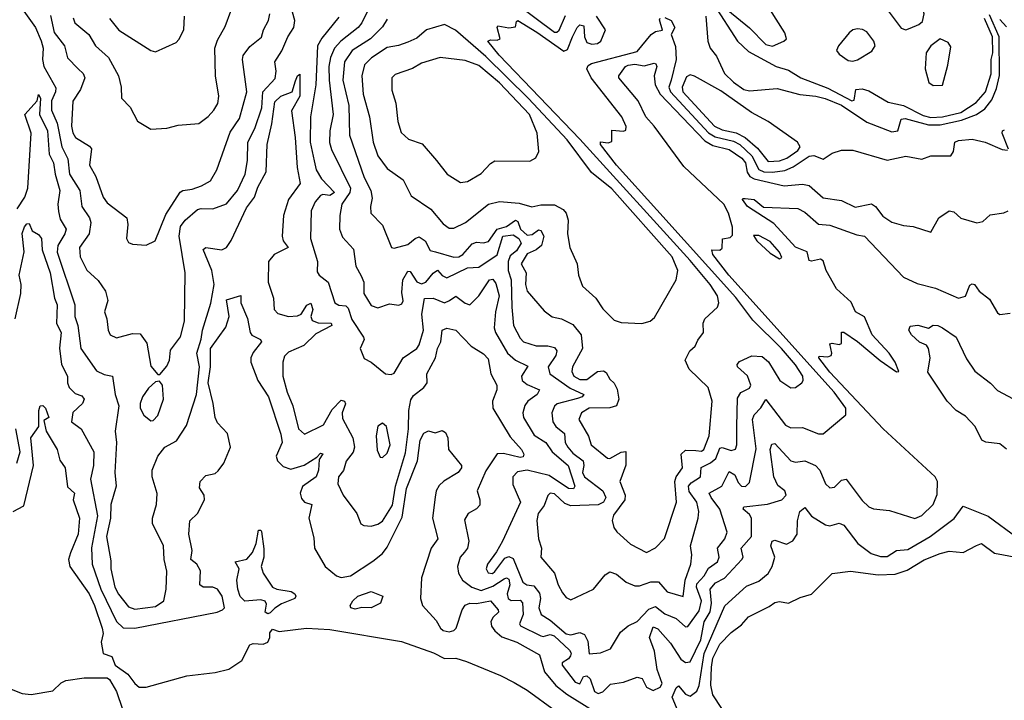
# Model space of a CAD drawing. Extents: x 1678431 to 1860718, y 384618 to 522882.
# Tile 45 of 256: x 1751564 to 1755855, y 426671 to 429639. Entities that reach past the tile are written whole.
import ezdxf

# ---------------------------------------------------------------- set-up
doc = ezdxf.new("R2010")
doc.units = 0

msp = doc.modelspace()

# ---------------------------------------------------------------- linework, layer by layer
at = {"layer": '0CON10XD'}
for points in [[(1751575, 429687.2), (1751632.9, 429605), (1751657.6, 429547.6), (1751665.5, 429515), (1751662.7, 429465), (1751668.6, 429435), (1751721.5, 429341.5), (1751720.4, 429325), (1751702.6, 429285), (1751702.6, 429245), (1751727.4, 429187.4), (1751746.7, 429085), (1751773.1, 429033.1), (1751780.2, 428965), (1751826.1, 428895), (1751834.8, 428824.8), (1751867.6, 428775), (1751874.1, 428755), (1751866.5, 428705), (1751823.8, 428645), (1751827.3, 428605), (1751856.6, 428546.6), (1751905, 428502.5), (1751938.2, 428455), (1751947.3, 428415), (1751933.6, 428365), (1751943.6, 428335), (1751949.4, 428285), (1751958.6, 428265), (1751985, 428251.1), (1752055, 428270.8), (1752089.1, 428269.1), (1752117.8, 428227.8), (1752135, 428128.8), (1752165, 428092.5), (1752175, 428092.5), (1752205, 428128), (1752216.9, 428155), (1752221.3, 428198.7), (1752264.6, 428255.4), (1752281.2, 428325), (1752285.3, 428535), (1752258.8, 428695), (1752265, 428737.5), (1752285, 428764.6), (1752338.9, 428811.1), (1752355, 428816.3), (1752405.4, 428814.6), (1752465, 428836.2), (1752512.8, 428895), (1752545.8, 428965), (1752555.9, 429025), (1752558.2, 429105), (1752589.1, 429165), (1752619.2, 429255), (1752623.8, 429325), (1752676.9, 429383.1), (1752681.7, 429415), (1752675.8, 429455), (1752706.2, 429503.8), (1752731.9, 429565), (1752758, 429605), (1752762.6, 429635), (1752725.9, 429765.9)], [(1753654.7, 429765), (1753895, 429584.8), (1753905, 429584.4), (1753915, 429594), (1753942.7, 429657.3)], [(1753115, 429749.5), (1753054.3, 429625), (1753039.1, 429605), (1752963.9, 429545), (1752935.6, 429515), (1752917.6, 429475), (1752911.2, 429435), (1752912.1, 429375), (1752929.8, 429225), (1752914.8, 429155), (1752913.2, 429103.2), (1752922.8, 429072.8), (1753004.8, 428905), (1753002.3, 428885), (1752968.3, 428835), (1752958.7, 428785), (1752957.5, 428725), (1752970.5, 428690.5), (1753018.6, 428638.6), (1753029.3, 428565), (1753052.3, 428522.2), (1753064, 428495), (1753063.1, 428445), (1753095, 428392.2), (1753125, 428383.3), (1753175, 428400), (1753215.7, 428394.3), (1753229.3, 428400.7), (1753235, 428412.5), (1753229.6, 428449.6), (1753232.8, 428505), (1753255, 428543.1), (1753265, 428541.4), (1753295, 428496.2), (1753315, 428487.3), (1753333.8, 428495), (1753365, 428534.3), (1753385, 428547.5), (1753405, 428524.1), (1753425, 428513.8), (1753515, 428557.5), (1753565, 428560.3), (1753645, 428613.8), (1753669.4, 428695), (1753715, 428701.6), (1753738.8, 428685), (1753748.7, 428665), (1753729.4, 428630.6), (1753700.8, 428609.2), (1753692.6, 428585), (1753693.1, 428545), (1753705.8, 428505), (1753707.8, 428385), (1753716, 428305), (1753745, 428250), (1753759.4, 428235), (1753815, 428216.2), (1753865, 428216.7), (1753895, 428209.6), (1753904.5, 428195), (1753899.8, 428175), (1753866.5, 428125), (1753874.7, 428095), (1753962.2, 428032.1), (1754022.5, 428005), (1754014.6, 427995), (1753995, 427987.3), (1753905.5, 427964.5), (1753895, 427954.4), (1753882.8, 427925), (1753886.6, 427885), (1753899.6, 427865), (1753937.5, 427835), (1753941, 427795), (1753952.7, 427775), (1753975, 427749), (1754019, 427715), (1754022.2, 427695), (1754017, 427665), (1754025.2, 427645), (1754104.4, 427585), (1754118.1, 427555), (1754107.4, 427535), (1754085, 427522.8), (1753965, 427519.7), (1753939.6, 427529.6), (1753895, 427570.9), (1753875.4, 427574.6), (1753865.3, 427564.7), (1753849.4, 427520.6), (1753822.9, 427485), (1753816.9, 427455), (1753824.7, 427374.7), (1753837.5, 427335), (1753835.5, 427295), (1753893.8, 427225)], [(1755425, 429595.2), (1755445, 429602.2), (1755482.4, 429617.6), (1755498, 429632), (1755506, 429665), (1755500.9, 429680.8), (1755418.8, 429748.8), (1755378.8, 429751.2), (1755356.9, 429743.1), (1755337.8, 429722.2), (1755339.5, 429689.5), (1755405, 429601.7), (1755425, 429595.2)], [(1754588.2, 429705), (1754692, 429545), (1754740.5, 429500.5), (1754860, 429435), (1754915, 429418.5), (1754968.7, 429385), (1755085, 429340.4), (1755190, 429285), (1755201.2, 429288.8), (1755208, 429335), (1755235, 429338.2), (1755265, 429329.6), (1755349.1, 429279.1), (1755415, 429265.4), (1755501.8, 429221.8), (1755535, 429213.2), (1755585, 429215.5), (1755665.3, 429234.7), (1755731.8, 429278.2), (1755772.3, 429325), (1755797.1, 429402.9), (1755797.2, 429465), (1755805.2, 429495), (1755803, 429565), (1755768.1, 429645)], [(1754650, 429680), (1754745, 429603), (1754815, 429530.6), (1754845, 429524), (1754894.6, 429545), (1754905.4, 429555), (1754898.7, 429581.3), (1754832.8, 429685)], [(1751697.4, 429657.4), (1751713.2, 429583.2), (1751758.2, 429525), (1751772.2, 429472.2), (1751817.9, 429425), (1751840, 429405), (1751847.3, 429385), (1751828.8, 429335), (1751795.8, 429284.2), (1751788.9, 429175), (1751795, 429145.8), (1751807.5, 429125), (1751867.7, 429087.7), (1751876.3, 429076.3), (1751868.4, 429005), (1751895, 428955.8), (1751927.1, 428865), (1751945, 428840.9), (1752030, 428775), (1752035.3, 428745.3), (1752028.9, 428685), (1752038.1, 428668.1), (1752055, 428660), (1752115, 428656), (1752154.5, 428675.5), (1752200.7, 428789.3), (1752263.2, 428886.8), (1752275.2, 428894.8), (1752315, 428900), (1752355.9, 428914.1), (1752395, 428936.4), (1752422.8, 428985), (1752481.2, 429148.8), (1752522.2, 429207.8), (1752553.3, 429325), (1752534.7, 429465), (1752536.9, 429483.1), (1752567.1, 429522.9), (1752617.4, 429562.6), (1752626.5, 429595), (1752648.2, 429635), (1752653.3, 429665)], [(1751796.6, 429646.6), (1751803.8, 429625), (1751865.2, 429575.2), (1751894.5, 429525), (1751950.7, 429475), (1751994.7, 429394.7), (1752006.1, 429345), (1752006.9, 429296.9), (1752045, 429257.5), (1752076.4, 429196.4), (1752135, 429162), (1752205, 429166), (1752255, 429179.2), (1752345, 429186.9), (1752385, 429216.5), (1752410.4, 429245), (1752426.6, 429273.4), (1752431.6, 429305), (1752417.5, 429395), (1752413.8, 429515), (1752425, 429549.4), (1752458.8, 429608.8), (1752484.1, 429675.9)], [(1751955.4, 429645), (1751995, 429593.6), (1752135, 429504.3), (1752155, 429498.6), (1752245, 429539.2), (1752257.6, 429552.4), (1752278.9, 429595), (1752281.2, 429655)], [(1752955, 429650), (1752880.8, 429559.2), (1752861.4, 429525), (1752853.6, 429355), (1752831, 429215), (1752829.6, 429105), (1752846.6, 429023.4), (1752855.8, 428985), (1752878.3, 428945), (1752935.3, 428885), (1752915, 428871.8), (1752885, 428877.4), (1752875, 428872.5), (1752851.9, 428845), (1752834.2, 428805), (1752831.3, 428685), (1752861, 428585), (1752860.2, 428540.2), (1752869.4, 428525), (1752907.5, 428495), (1752937.5, 428405), (1752955, 428393.6), (1752985, 428392), (1752995, 428381.1), (1753011.5, 428331.5), (1753061.9, 428255), (1753064.4, 428245), (1753047.1, 428205), (1753065, 428161.2), (1753095, 428145.8), (1753157.5, 428095), (1753182.3, 428092.3), (1753195, 428097.5), (1753234.2, 428165), (1753294.4, 428205), (1753305, 428220.8), (1753323.3, 428285), (1753316.4, 428355), (1753327.4, 428422.6), (1753365, 428425.3), (1753415, 428403.7), (1753437.5, 428415), (1753465, 428433.2), (1753505, 428402.5), (1753525, 428396.4), (1753564.4, 428435), (1753611.2, 428505), (1753625, 428506.9), (1753638.5, 428488.5), (1753652.6, 428435), (1753637, 428365), (1753631.3, 428295), (1753637.3, 428275), (1753688.9, 428185), (1753725, 428154.8), (1753778.4, 428128.4), (1753750, 428085), (1753752.9, 428065), (1753775, 428047.9), (1753828.9, 428025), (1753819.4, 428005), (1753778.4, 427975), (1753765, 427956.4), (1753755.8, 427925), (1753759.2, 427905), (1753806.5, 427826.6), (1753856.8, 427795), (1753884, 427755), (1753954.3, 427695), (1753982.9, 427605), (1753976.6, 427593.4), (1753955, 427594.3), (1753871.7, 427651.7), (1753775.8, 427674.2), (1753732.5, 427667.5), (1753712.8, 427645), (1753712.8, 427612.8), (1753746.6, 427535), (1753667.9, 427365), (1753641.9, 427318.1), (1753601.8, 427265), (1753597.1, 427245), (1753605, 427227.3), (1753624.7, 427224.7), (1753635, 427232.2), (1753678.6, 427291.4), (1753695, 427297.5), (1753715, 427290), (1753756.9, 427186.9), (1753774.3, 427175), (1753805, 427170.6), (1753828.5, 427138.5), (1753833.8, 427115), (1753825.7, 427075), (1753836.6, 427045), (1753875, 427021), (1753945, 426960.2), (1753965, 426957.2), (1754005, 426966.5), (1754025, 426958.6), (1754039.5, 426929.5), (1754045, 426873.3), (1754095, 426877.9), (1754138.5, 426895), (1754181.7, 426968.3), (1754215, 426995.5), (1754255, 427014.5), (1754305, 427068.4), (1754335, 427080.3), (1754375, 427048.4), (1754425, 427027.2), (1754465, 426991.9), (1754475, 426992.5), (1754525, 427061.3), (1754535.5, 427105), (1754513.9, 427165), (1754515, 427178.9), (1754546.4, 427213.7), (1754565, 427246.7), (1754605.3, 427275), (1754611.7, 427295), (1754605.3, 427335), (1754637.2, 427375), (1754646.5, 427405), (1754615.2, 427505), (1754577.1, 427555), (1754569.2, 427575), (1754624.4, 427605.6), (1754655, 427668.5), (1754679.7, 427655), (1754695, 427620.9), (1754709.5, 427605), (1754726.7, 427603.3), (1754745, 427620.6), (1754773, 427767), (1754756.7, 427895), (1754764.5, 427915.5), (1754793.2, 427946.8), (1754815, 427982.5), (1754901.5, 427871.5), (1754925, 427858.8), (1754975, 427861.1), (1755045, 427833.8), (1755065, 427833.5), (1755164.2, 427915.8), (1755163.6, 427945), (1755112.9, 428015), (1754654.5, 428525), (1754584.6, 428615), (1754580, 428635), (1754615, 428633.8), (1754625, 428642.5), (1754627, 428683), (1754660, 428690), (1754670, 428700), (1754670, 428735), (1754653.3, 428795), (1754633.1, 428835), (1754458.7, 428998.7), (1754329.2, 429175), (1754291.9, 429215), (1754259.5, 429285), (1754175.4, 429385), (1754175.5, 429395), (1754204.6, 429435), (1754215, 429440.6), (1754245.2, 429445.2), (1754285, 429437.9), (1754328.9, 429448.9), (1754336.5, 429446.5), (1754340.9, 429435), (1754329.3, 429395), (1754332.8, 429355), (1754354.7, 429314.7), (1754550.3, 429110.3), (1754585, 429090.8), (1754655, 429072.4), (1754711, 429035), (1754726.6, 429015), (1754733.6, 428973.6), (1754745.2, 428955), (1754765, 428944.9), (1754895.3, 428915.3), (1754975, 428922.6), (1755005, 428915.7)], [(1753165, 429642.1), (1753145, 429608.4), (1753092.3, 429555), (1753012.5, 429505), (1752979.2, 429455), (1752972.3, 429375), (1752997.5, 429265), (1753001.6, 429135), (1753065, 428950.6), (1753094.7, 428895), (1753099.3, 428860.7), (1753091.9, 428825), (1753093.8, 428795), (1753145, 428742.5), (1753184.2, 428645), (1753195, 428642.5), (1753255, 428658.1), (1753286.5, 428685), (1753305, 428692.9), (1753331.2, 428675), (1753352.1, 428632.1), (1753376.5, 428626.5), (1753455, 428602.9), (1753477.5, 428605), (1753495, 428615.3), (1753535, 428661), (1753555, 428668.3), (1753585, 428665.7), (1753607.5, 428672.5), (1753645, 428725.4), (1753685, 428738), (1753725, 428765.5), (1753735, 428759.1), (1753745.9, 428725), (1753775, 428700.1), (1753797.8, 428702.2), (1753825, 428723.3), (1753835, 428720.2), (1753847.8, 428695), (1753837.9, 428655), (1753815, 428635.4), (1753775, 428617.6), (1753749.3, 428575), (1753771.2, 428535), (1753768.4, 428485), (1753774.8, 428454.8), (1753849.1, 428369.1), (1753885, 428343.8), (1753925, 428333.9), (1753975, 428310.5), (1754011.2, 428265), (1754015.9, 428205), (1753972.3, 428125), (1753969.6, 428105), (1753979.2, 428085), (1754005, 428070.2), (1754035, 428069.6), (1754082.2, 428105), (1754107.5, 428107.5), (1754119.9, 428099.9), (1754135, 428070.8), (1754155, 428054), (1754167.8, 428027.8), (1754175.4, 427984.6), (1754164.2, 427955), (1754135, 427947.1), (1754045, 427944.7), (1754012.5, 427925), (1754000, 427895), (1754042.9, 427822.9), (1754054.5, 427785), (1754125, 427726.7), (1754135, 427726.2), (1754185, 427753.3), (1754206, 427756), (1754205.9, 427695.9), (1754178.9, 427625), (1754202.2, 427565), (1754201.3, 427545), (1754152, 427478), (1754146.3, 427455), (1754153.5, 427425), (1754166, 427406), (1754225, 427351.5), (1754295, 427315.5), (1754335, 427335.4), (1754373.7, 427376.3), (1754426.1, 427535), (1754419.3, 427625), (1754424.9, 427645.1), (1754452.2, 427685), (1754445.8, 427744.2), (1754465, 427761.7), (1754510.2, 427760.2), (1754535, 427758.2), (1754545, 427764.5), (1754569.2, 427825), (1754581.2, 427975), (1754563.6, 428035), (1754480.8, 428115), (1754464.4, 428155), (1754484.6, 428195.4), (1754507.5, 428215), (1754518.5, 428241.5), (1754544.2, 428275), (1754542.2, 428315), (1754549.5, 428335), (1754605.5, 428385), (1754610.4, 428405), (1754604.7, 428435), (1754573.1, 428485), (1754485, 428588.7), (1754005, 429117.6), (1753653.4, 429485), (1753604.2, 429545.8), (1753615, 429552), (1753645, 429550), (1753657.5, 429555), (1753644, 429605), (1753647.5, 429612.5), (1753695.9, 429604.1), (1753725, 429607.5), (1753728.3, 429631.7), (1753734.3, 429635.7), (1753817.3, 429585), (1753935, 429501.3), (1753951.3, 429508.7), (1753972.9, 429565), (1753993, 429605), (1754005, 429616.4), (1754022.5, 429612.5), (1754024.7, 429565), (1754035, 429539.2), (1754057.5, 429532.5), (1754082.5, 429535), (1754096.7, 429545), (1754116.2, 429595), (1754077.8, 429655)], [(1753893.8, 427225), (1753910, 427175), (1753929.4, 427139.4), (1753945, 427119.4), (1753965, 427109.5), (1754064.8, 427155.2), (1754115, 427218.6), (1754135, 427231.9), (1754165, 427221.1), (1754206.2, 427186.2), (1754245, 427170.7), (1754265, 427170.3), (1754315, 427187.2), (1754347, 427187), (1754385, 427144.2), (1754455, 427123.3), (1754464.3, 427195), (1754488.6, 427265), (1754493.3, 427305), (1754486.7, 427345), (1754520.3, 427465), (1754523.2, 427495), (1754515.2, 427535), (1754481, 427581), (1754478.2, 427605), (1754489.9, 427620.1), (1754530.6, 427645), (1754534.2, 427685.8), (1754575, 427706.1), (1754598.1, 427725), (1754615, 427771.3), (1754625.9, 427774.1), (1754665, 427760.3), (1754683.5, 427766.5), (1754689.1, 427785), (1754688.7, 427865), (1754691.9, 427988.1), (1754706.4, 428013.6), (1754745, 428032.5), (1754750, 428045), (1754735, 428085.4), (1754692.4, 428125), (1754690.8, 428135), (1754700.9, 428149.1), (1754755, 428173.3), (1754799.7, 428169.7), (1754826.9, 428146.9), (1754876.4, 428065), (1754925, 428034.3), (1754945, 428035.6), (1754971.9, 428055), (1754977.9, 428065), (1754976.7, 428085), (1754945, 428134.7), (1754883.7, 428205), (1754759.5, 428329.5), (1754685, 428427.3), (1754340.3, 428810.3), (1754164.8, 429005), (1754094.6, 429095), (1754095, 429106), (1754128, 429102), (1754145, 429107.5), (1754145, 429156.7), (1754195, 429153.3), (1754205, 429157.5), (1754207.3, 429172.7), (1754188.5, 429215), (1754054.2, 429385), (1754035.9, 429425), (1754040.9, 429439.1), (1754055, 429447.8), (1754255, 429500.2), (1754315.1, 429574.9), (1754335, 429587.5), (1754365.8, 429594.2), (1754351.9, 429638.1), (1754355, 429645.9)], [(1754375, 429649.2), (1754402.7, 429635), (1754419.2, 429605), (1754403.3, 429575), (1754421.9, 429521.9), (1754424.5, 429465), (1754402.2, 429375), (1754393.1, 429345), (1754400.1, 429325), (1754565, 429146.2), (1754595, 429127.8), (1754675, 429108.7), (1754702, 429095), (1754755, 429045.8), (1754785, 428985.6), (1754806.4, 428976.4), (1754845, 428974), (1754899, 428981), (1754935, 428996.8), (1755005, 429044.7), (1755025, 429046.2), (1755065, 429030.6), (1755105, 429056.5), (1755145, 429070.6), (1755195, 429070), (1755343.9, 429026.1), (1755425.9, 429044.1), (1755495, 429031.4), (1755535, 429045.6), (1755621.2, 429045), (1755633.1, 429065), (1755639.2, 429105), (1755655, 429112.5), (1755715, 429117.8), (1755770.8, 429105), (1755845, 429073.3), (1755869.3, 429070.7)], [(1754554.2, 429655), (1754562.3, 429545), (1754573.2, 429515), (1754600.1, 429480.1), (1754635, 429404.6), (1754675, 429366.2), (1754720, 429335), (1754745, 429328.2), (1754865, 429339.1), (1754963.1, 429313.1), (1755034, 429306), (1755074.2, 429295), (1755145, 429267), (1755255, 429191.9), (1755365, 429149.4), (1755391.1, 429155), (1755405, 429205.5), (1755422.3, 429207.7), (1755455, 429199), (1755525, 429180.2), (1755575, 429180), (1755668.5, 429201.5), (1755734, 429226), (1755769.6, 429250.4), (1755801, 429289), (1755821.2, 429338.8), (1755834.4, 429395.6), (1755832.4, 429565), (1755790.8, 429660.8)], [(1755865, 429608.4), (1755835, 429639.4)], [(1754275, 428314.6), (1754311.2, 428325), (1754329.8, 428340.2), (1754425.4, 428505), (1754431.3, 428545), (1754407.9, 428605), (1754145, 428901.5), (1754055, 428973.3), (1753950.2, 429115), (1753781.8, 429295), (1753595, 429479.3), (1753463.6, 429593.6), (1753415, 429618.4), (1753336, 429595), (1753295, 429559.2), (1753255, 429540.7), (1753215, 429525.9), (1753165, 429517.2), (1753097.1, 429472.9), (1753067, 429443), (1753054.7, 429394.7), (1753060.4, 429315), (1753088.1, 429215), (1753104.3, 429105), (1753125, 429045.7), (1753165, 428990), (1753235, 428940.8), (1753270.4, 428870.4), (1753355, 428813.6), (1753409.1, 428749.1), (1753435, 428729.5), (1753455, 428729.5), (1753506.7, 428755), (1753607.5, 428835), (1753655, 428845.9), (1753740.5, 428839.5), (1753795, 428823.3), (1753835, 428831.9), (1753895, 428832), (1753932.1, 428812.1), (1753946, 428795), (1753954.3, 428764.3), (1753951.1, 428705), (1753961.9, 428645), (1753993.1, 428575), (1753998.5, 428525), (1754017, 428477), (1754074.7, 428424.7), (1754105, 428378.1), (1754155, 428328.8), (1754185, 428318), (1754275, 428314.6)], [(1755195, 429458.3), (1755215, 429464.8), (1755277.8, 429502.2), (1755292, 429525), (1755285.6, 429545), (1755256.1, 429586.1), (1755236.8, 429596.8), (1755215, 429599.8), (1755195, 429594.8), (1755178, 429582), (1755132.5, 429525), (1755123.7, 429505), (1755135, 429488.7), (1755175, 429461.6), (1755195, 429458.3)], [(1755545, 429352.4), (1755585, 429353.5), (1755608.5, 429441.5), (1755621.5, 429521.5), (1755609.5, 429539.5), (1755575, 429555.4), (1755534.7, 429525.3), (1755514.8, 429495.2), (1755510.6, 429425), (1755526.2, 429365), (1755545, 429352.4)], [(1753485, 428929.4), (1753515, 428933.1), (1753575, 428967.8), (1753615, 429012), (1753635, 429024.2), (1753787.6, 429022.4), (1753813.2, 429036.8), (1753826.9, 429065), (1753819.5, 429145), (1753784.8, 429225), (1753655, 429363.3), (1753565, 429440), (1753505, 429460.7), (1753395.9, 429474.1), (1753315, 429449.6), (1753275, 429426.9), (1753199.7, 429400.3), (1753186, 429385), (1753185, 429332.5), (1753203.2, 429275), (1753211.2, 429195), (1753226.7, 429146.7), (1753258.2, 429118.2), (1753318.4, 429098.4), (1753379.5, 429025), (1753426.1, 428966.1), (1753485, 428929.4)], [(1751551.9, 428815), (1751586.7, 428865), (1751598.8, 428905), (1751613, 429145), (1751586.2, 429225), (1751640, 429285), (1751645, 429312.5), (1751655, 429297.5), (1751649.5, 429225), (1751685.1, 429155), (1751692.8, 429052.8), (1751711.2, 429015), (1751717.9, 428965), (1751738.4, 428895), (1751729.5, 428835), (1751732.6, 428802.6), (1751739.4, 428769.4), (1751765.9, 428725), (1751760.2, 428705), (1751729.6, 428655), (1751727, 428625), (1751804.3, 428395), (1751804.3, 428345), (1751817.7, 428305), (1751830.4, 428205), (1751897.9, 428107.9), (1751931.8, 428091.8), (1751967.5, 428085), (1751980, 428005), (1751995.7, 427955.7), (1751979.8, 427845), (1751985.3, 427795), (1751978.2, 427665), (1751983.9, 427605), (1751960.4, 427525), (1751959.1, 427465), (1751942.4, 427385), (1751961.3, 427278.7), (1751961, 427245), (1751977.6, 427165), (1751994, 427134), (1752038.3, 427078.3), (1752065, 427068.1), (1752155, 427080), (1752192, 427105), (1752202.1, 427155), (1752205.3, 427234.7), (1752193.8, 427285), (1752190.3, 427345), (1752142.3, 427442.3), (1752142.9, 427465), (1752159.9, 427525), (1752162.2, 427572.2), (1752141.5, 427645), (1752140.3, 427675), (1752165, 427736.3), (1752195.8, 427775), (1752246.7, 427803.3), (1752290.5, 427869.5), (1752333.6, 428005), (1752346.9, 428125), (1752336.2, 428185), (1752354.1, 428245.9), (1752359.8, 428285), (1752396.8, 428403.2), (1752411.6, 428485), (1752401.7, 428545), (1752363.4, 428636.6), (1752375, 428645.3), (1752444.7, 428635.3), (1752465, 428646.4), (1752485, 428676.2), (1752551.9, 428818.1), (1752587.1, 428865), (1752601.4, 428908.6), (1752637.8, 428975), (1752641.7, 429095), (1752662.3, 429185), (1752675, 429281.6), (1752701.1, 429305), (1752750.8, 429325), (1752765, 429372), (1752775, 429394), (1752785, 429401.2), (1752785, 429306.2), (1752748.1, 429241.9), (1752764.8, 429125), (1752773.1, 428995), (1752785.6, 428925), (1752735.2, 428855), (1752712.9, 428785), (1752707.3, 428695), (1752712.6, 428675), (1752733.5, 428645), (1752672.5, 428615), (1752647.3, 428585), (1752646.5, 428495), (1752670, 428425), (1752673.3, 428375), (1752688, 428358), (1752735, 428344.3), (1752775, 428348.1), (1752790.8, 428355), (1752815, 428393.6), (1752832.7, 428402.7), (1752840.6, 428375), (1752833, 428345), (1752838, 428328), (1752865, 428317.1), (1752920.8, 428315), (1752924.3, 428305), (1752855, 428269.3), (1752801.3, 428218.7), (1752735, 428189.5), (1752717.8, 428172.2), (1752710.3, 428145), (1752710.2, 428085), (1752729.6, 428015), (1752754.3, 427955), (1752779.3, 427855), (1752805, 427831.2), (1752887.8, 427872.2), (1752925, 427938.9), (1752965, 427980), (1752978.9, 427975), (1752984.1, 427964.1), (1752969.4, 427925), (1752970, 427900), (1753015.6, 427815.6), (1753022.1, 427775), (1753016.5, 427753.5), (1752986.5, 427713.5), (1752975, 427673.6), (1752953.5, 427645), (1752950.4, 427615), (1752973.5, 427565), (1753032.5, 427485), (1753051.1, 427441.1), (1753063.1, 427433.1), (1753095, 427431.1), (1753125, 427439.6), (1753145, 427452.5), (1753188.4, 427521.6), (1753201.3, 427605), (1753245, 427750.8), (1753257.9, 427855), (1753259.5, 427935), (1753268.1, 427981.9), (1753279.6, 428000.4), (1753325.3, 428035), (1753338.9, 428055), (1753337.6, 428095), (1753375.2, 428165), (1753384.5, 428205.5), (1753399.4, 428235), (1753404.7, 428285.3), (1753425, 428293.5), (1753463.8, 428285), (1753530.6, 428215), (1753585, 428182.1), (1753605, 428160), (1753616.7, 428095), (1753643.6, 428045), (1753642.7, 428025), (1753623.8, 427975), (1753626.2, 427945), (1753700.7, 427820.7), (1753750, 427765), (1753760.4, 427745), (1753757.6, 427732.4), (1753745, 427729.5), (1753672.6, 427747.4), (1753645, 427746.6), (1753595, 427671.5), (1753557.5, 427585), (1753569.7, 427545), (1753568.4, 427521.6), (1753555, 427505.8), (1753518.1, 427485), (1753501.6, 427458.4), (1753521.1, 427365), (1753514.6, 427335), (1753502.3, 427317.7), (1753483.6, 427295), (1753471.1, 427255), (1753475.4, 427225), (1753493.8, 427195), (1753534.5, 427165), (1753575, 427149.4), (1753625, 427168.5), (1753675, 427201.5), (1753685, 427204.8), (1753695, 427198.7), (1753699.1, 427175), (1753687.6, 427135), (1753691.9, 427115), (1753705, 427107), (1753745, 427107.6), (1753755.5, 427095.5), (1753757.2, 427045), (1753742.1, 427005), (1753746.5, 426996.5), (1753835, 426951.9), (1753845, 426949.1), (1753875, 426958.2), (1753892.9, 426952.9), (1753960, 426890), (1753966.5, 426876.5), (1753963.7, 426865), (1753955, 426852.3), (1753927.9, 426835), (1753927.2, 426825), (1753985, 426750.5), (1754005, 426743.3), (1754020.3, 426775), (1754035, 426778.2), (1754049.5, 426765), (1754069.2, 426709.2), (1754085, 426700.9), (1754105, 426708.5), (1754138.7, 426741.3), (1754195, 426750.2), (1754255, 426772.5), (1754276.4, 426766.4), (1754295, 426728.9), (1754325, 426713.3), (1754355, 426728.5), (1754363.8, 426745), (1754341.9, 426805), (1754330.5, 426885), (1754308.7, 426945), (1754325, 426991.9), (1754345, 426982.7), (1754400.4, 426920.4), (1754445, 426850.3), (1754465, 426835.9), (1754485, 426838.7), (1754532.4, 426935), (1754547.4, 427012.6), (1754573.1, 427056.9), (1754578.8, 427095), (1754573.5, 427155), (1754596.6, 427183.4), (1754635.7, 427204.3), (1754710.4, 427285), (1754716.7, 427295), (1754708.1, 427335), (1754752.4, 427385), (1754752.7, 427465), (1754745, 427480.8), (1754716.9, 427505), (1754720, 427515), (1754822.9, 427527.1), (1754885, 427545.6), (1754903.8, 427565), (1754898.5, 427585), (1754867.9, 427607.9), (1754850.4, 427645), (1754834.6, 427765.4), (1754841.5, 427788.5), (1754855, 427791.6), (1754925, 427715.6), (1754945, 427709), (1754985, 427715.4), (1755031.9, 427695), (1755050.4, 427675), (1755075.4, 427615), (1755095, 427598.2), (1755115, 427600), (1755145, 427630.8), (1755165, 427636), (1755235, 427542.5), (1755264.3, 427515), (1755285, 427505.6), (1755355, 427498.6), (1755465, 427463.6), (1755495, 427477.3), (1755544.8, 427525.2), (1755562, 427568), (1755563.9, 427625), (1755553, 427645), (1755327.2, 427855), (1755095, 428101.4), (1755046.2, 428165), (1755048.3, 428171.7), (1755085, 428168.8), (1755100, 428175), (1755103.3, 428185), (1755093.8, 428225), (1755105, 428228.8), (1755135, 428222), (1755145, 428227.5), (1755145, 428276.7), (1755155, 428276.7), (1755215, 428235.7), (1755313.6, 428153.6), (1755385, 428103.1), (1755395.8, 428105), (1755378.9, 428145), (1755353.1, 428185), (1755278.9, 428265), (1755245, 428342.7), (1755206.9, 428365), (1755187.7, 428407.7), (1755122.8, 428465), (1755078.2, 428545), (1755065, 428587.1), (1755054.3, 428594.3), (1755015, 428585.7), (1755005, 428588.8), (1754995, 428627.1), (1754945, 428647.6), (1754851, 428751), (1754735, 428824.4), (1754713.3, 428855), (1754715, 428860), (1754725, 428858.8), (1754765, 428855.5), (1754805, 428821.8), (1754955, 428816), (1754985, 428800), (1755045, 428747.1), (1755095, 428743.8), (1755211.4, 428701.4), (1755245.5, 428695.5), (1755415, 428515.9), (1755475, 428488.2), (1755555, 428468.9), (1755655, 428425.4), (1755685, 428433.1), (1755705, 428481.4), (1755715, 428487.8), (1755725, 428484.3), (1755745.3, 428455.3), (1755790.2, 428420.2), (1755825, 428361.2), (1755835, 428353.8), (1755880.7, 428359.3)], [(1754825, 429020.9), (1754875, 429023.6), (1754906.4, 429035), (1754955, 429068.1), (1754965.2, 429085), (1754954.1, 429105), (1754825, 429195.2), (1754752.5, 429235), (1754619.1, 429329.1), (1754505, 429392.5), (1754485, 429398.1), (1754469.3, 429390.7), (1754450.7, 429345), (1754454, 429325), (1754592.2, 429175), (1754625, 429158.8), (1754686.2, 429146.2), (1754726, 429126), (1754779.3, 429079.3), (1754825, 429020.9)], [(1755873.3, 429075), (1755846, 429145), (1755847.5, 429155), (1755855, 429158.8)], [(1755005, 428915.7), (1755065, 428862.9), (1755145, 428851.2), (1755205, 428821.4), (1755276.7, 428836.7), (1755293.8, 428825), (1755325, 428782.7), (1755365, 428756.2), (1755415, 428741.1), (1755457.5, 428737.5), (1755535, 428712.5), (1755570, 428775), (1755615, 428805.6), (1755635, 428801.1), (1755665, 428773.3), (1755735, 428753.3), (1755760.7, 428759.3), (1755792.5, 428787.5), (1755853.3, 428796.7), (1755871.2, 428805)], [(1751544.6, 428335), (1751568.3, 428445), (1751569.9, 428485), (1751561, 428525), (1751583.1, 428626.9), (1751575, 428706.2), (1751585, 428735.7), (1751595, 428748.8), (1751605, 428750), (1751618.7, 428718.7), (1751645, 428702.5), (1751658.7, 428685), (1751662.2, 428635), (1751696.5, 428535), (1751715.2, 428425.2), (1751726.5, 428395), (1751724, 428314), (1751743.9, 428275), (1751736.9, 428206.9), (1751745.5, 428135.5), (1751771.9, 428085), (1751771.4, 428055), (1751778.7, 428035), (1751805, 428009.7), (1751835, 427998.7), (1751844.1, 427985), (1751837.1, 427965), (1751795, 427925.5), (1751788.9, 427885), (1751831.9, 427855), (1751886.8, 427755), (1751884.8, 427695), (1751871.9, 427635), (1751902.1, 427475), (1751876.6, 427336.6), (1751879.7, 427265), (1751917, 427155), (1751984.9, 427014.9), (1752015, 426987.1), (1752065.4, 426985.4), (1752424.3, 427055.7), (1752447.9, 427065), (1752456.1, 427075), (1752445.7, 427125), (1752425.7, 427155.7), (1752405, 427164.7), (1752363.3, 427165), (1752348.9, 427175), (1752352.1, 427235), (1752335, 427264.5), (1752310, 427285), (1752315.9, 427325), (1752300.7, 427395), (1752305.7, 427454.3), (1752339.2, 427485), (1752369.6, 427545), (1752368.2, 427565), (1752347.5, 427597.5), (1752349.6, 427625), (1752375, 427652), (1752415, 427660), (1752428.6, 427671.4), (1752452.9, 427705), (1752481.7, 427775), (1752469.8, 427835), (1752425, 427881.8), (1752415.8, 427905), (1752407.5, 427965), (1752384.9, 428055), (1752395.5, 428125), (1752395, 428205.5), (1752461.9, 428298.1), (1752477.1, 428345), (1752465, 428417.5), (1752527.1, 428437.1), (1752528, 428405), (1752556.2, 428336.2), (1752568, 428275), (1752575, 428262.9), (1752613.1, 428245), (1752618.2, 428235), (1752581.6, 428188.4), (1752571.4, 428165), (1752570.5, 428145), (1752601.3, 428065), (1752648.4, 427995), (1752701.7, 427831.7), (1752707.2, 427795), (1752682.1, 427735), (1752686.7, 427715), (1752711.2, 427691.2), (1752745, 427678.9), (1752803, 427697), (1752858.7, 427731.3), (1752875, 427748.1), (1752885.4, 427745.4), (1752868.1, 427721.9), (1752866.5, 427675), (1752855.8, 427645), (1752796.4, 427603.6), (1752785.8, 427575), (1752791.5, 427551.5), (1752805, 427535.4), (1752837.5, 427525), (1752823.6, 427465), (1752845, 427380), (1752848.1, 427335), (1752895.6, 427255), (1752944, 427214), (1752965, 427207.3), (1753005, 427213.9), (1753102.6, 427277.4), (1753145, 427310.8), (1753165, 427338.9), (1753230.2, 427469.8), (1753249.7, 427595), (1753297.7, 427715), (1753308.8, 427805), (1753325, 427836), (1753345, 427846.7), (1753375, 427837.5), (1753405, 427847.5), (1753419.3, 427839.3), (1753430, 427815), (1753432, 427765), (1753489.4, 427695), (1753489.4, 427685), (1753474.4, 427665), (1753412.6, 427627.4), (1753391.7, 427608.3), (1753378.9, 427585), (1753373.8, 427556.2), (1753362.4, 427465), (1753385.5, 427375), (1753357.5, 427335), (1753315.3, 427205), (1753309.8, 427115), (1753319.6, 427085), (1753378.7, 427018.7), (1753397.3, 426985), (1753408.9, 426975), (1753435, 426969.6), (1753455, 426974.8), (1753465.6, 426985), (1753491.6, 427065), (1753505, 427086.2), (1753525, 427094.1), (1753555, 427092.8), (1753615, 427104.7), (1753648.7, 427065), (1753650.8, 427055), (1753626.7, 427033.3), (1753616.8, 427015), (1753619.4, 426995), (1753634, 426974), (1753665, 426948.3), (1753730.8, 426925), (1753829.3, 426869.3), (1753850.7, 426795), (1753900.3, 426735), (1753947.5, 426697.5), (1754048.4, 426635)], [(1754875, 428596.9), (1754885, 428602.5), (1754874.7, 428625), (1754835, 428671.2), (1754785, 428697.5), (1754761.8, 428698.2), (1754776.2, 428675), (1754835, 428620.8), (1754875, 428596.9)], [(1755865, 427766.2), (1755835, 427789), (1755775, 427797.2), (1755757.3, 427805), (1755728.4, 427865), (1755685, 427909.8), (1755644.4, 427934.4), (1755605.3, 427975), (1755521.8, 428101.8), (1755531.1, 428165), (1755524.4, 428205), (1755515, 428219.2), (1755485, 428232.9), (1755450, 428265), (1755439.2, 428285), (1755445, 428303.3), (1755477.7, 428307.7), (1755525, 428293.3), (1755545, 428307.5), (1755565, 428306), (1755585, 428296), (1755645.7, 428255), (1755690.3, 428160.3), (1755726.8, 428106.8), (1755795, 428053.8), (1755825, 428022.5), (1755915, 427973.9)], [(1752135, 427890), (1752145, 427891.2), (1752165, 427913.3), (1752190.4, 427985), (1752185.6, 428045), (1752173, 428063), (1752155, 428060), (1752125, 428032.9), (1752098.8, 427995), (1752088.8, 427965), (1752089.3, 427945), (1752105, 427914.3), (1752135, 427890)], [(1751534.7, 427495), (1751581.3, 427518.7), (1751624.3, 427695), (1751612.2, 427815), (1751646.7, 427865), (1751647.5, 427935), (1751653.3, 427955), (1751665, 427956.7), (1751676.7, 427945), (1751690, 427905), (1751668.3, 427891.7), (1751678.8, 427845), (1751726.5, 427765), (1751738.1, 427718.1), (1751761.1, 427685), (1751772.5, 427602.5), (1751802.2, 427575), (1751796.8, 427545), (1751824.1, 427465), (1751819.1, 427395), (1751785.7, 427314.3), (1751776.7, 427285), (1751781.6, 427255), (1751866.3, 427135), (1751889.7, 427085), (1751923.4, 426985), (1751927.7, 426962.3), (1751918.1, 426925), (1751927.5, 426875), (1751965, 426862.5), (1751980, 426825), (1752035.4, 426785), (1752065, 426744.4), (1752085, 426728.8), (1752115, 426727.7), (1752292, 426778), (1752415, 426792.8), (1752475, 426806.7), (1752532.5, 426845), (1752566.8, 426913.2), (1752581.5, 426918.5), (1752625, 426915.4), (1752645, 426924.6), (1752653.5, 426945), (1752653.1, 426965), (1752665, 426981.5), (1752695, 426970.9), (1752814.3, 426985.7), (1752915, 426980), (1753227.8, 426927.8), (1753367.5, 426877.5), (1753415, 426853.7), (1753465, 426855.2), (1753510.5, 426840.5), (1753659.8, 426779.7), (1753719, 426749.1), (1753775.8, 426715.8), (1753898.2, 426625)], [(1753145, 427729.2), (1753165, 427749.4), (1753178.8, 427785), (1753161.9, 427865), (1753145, 427879.2), (1753125, 427866), (1753116.6, 427825), (1753122.2, 427762.2), (1753135, 427731.2), (1753145, 427729.2)], [(1751551, 427705), (1751565.7, 427755), (1751546.5, 427855)], [(1754441.3, 426605), (1754407.6, 426685), (1754425, 426725.6), (1754435, 426734.5), (1754465, 426697.9), (1754485, 426688.5), (1754515, 426710.4), (1754525, 426735.8), (1754547.3, 426875), (1754636.5, 427083.5), (1754731.9, 427168.1), (1754785, 427190.3), (1754825, 427223.9), (1754843.7, 427255), (1754854.6, 427294.6), (1754836.7, 427345), (1754843.2, 427365), (1754855, 427369.1), (1754905, 427351.8), (1754933.8, 427366.2), (1754952.2, 427395), (1754953.1, 427453.1), (1754963, 427495), (1754985, 427511.8), (1755014.7, 427474.7), (1755075, 427436.1), (1755095, 427431.2), (1755135, 427442.9), (1755155, 427434.4), (1755216.7, 427355), (1755275, 427311.3), (1755315, 427297.5), (1755345, 427298.7), (1755385, 427324.1), (1755435, 427328.4), (1755531.2, 427385), (1755636.3, 427463.7), (1755675, 427517.5), (1755785, 427474.1), (1755910.7, 427380.7)], [(1752645, 427048.7), (1752633.6, 427055), (1752639.6, 427089.6), (1752633.3, 427103.3), (1752615, 427109.6), (1752545, 427103.3), (1752525, 427123.1), (1752514.6, 427155.4), (1752510.5, 427195), (1752520, 427245), (1752502.5, 427275), (1752553.6, 427286.4), (1752578.8, 427315), (1752593.8, 427355), (1752605, 427413.3), (1752615, 427413.3), (1752616.9, 427406.9), (1752627.8, 427332.2), (1752627.1, 427295), (1752615.6, 427255), (1752624.4, 427225), (1752665, 427164.5), (1752685, 427155.4), (1752747.5, 427145), (1752763.3, 427135), (1752767.5, 427125), (1752762.5, 427115), (1752705, 427091.8), (1752675, 427072.8), (1752655, 427052), (1752645, 427048.7)], [(1754624.2, 426635), (1754585, 426694.3), (1754576.4, 426736.4), (1754578, 426815), (1754585.2, 426855), (1754615, 426915.8), (1754665, 426966.9), (1754709.6, 427000.4), (1754740, 427035), (1754830.5, 427079.5), (1754855, 427097.5), (1754875, 427101.9), (1754915, 427094), (1754965, 427119.5), (1755015, 427134.4), (1755105, 427223.8), (1755185, 427233.5), (1755305, 427217.8), (1755379.6, 427220.4), (1755431.8, 427238.2), (1755505, 427283.8), (1755575, 427311.9), (1755615, 427321.3), (1755675, 427315.8), (1755733.7, 427346.3), (1755755, 427354.3), (1755812.4, 427312.4), (1755913.1, 427293.1)], [(1753025, 427067.9), (1753007.1, 427075), (1753004.5, 427085), (1753015.6, 427105), (1753037.1, 427125), (1753095.8, 427145.8), (1753146.7, 427125), (1753135.8, 427095), (1753095, 427073.8), (1753055, 427075.9), (1753025, 427067.9)], [(1751505, 426728.9), (1751575, 426700.2), (1751613.6, 426696.4), (1751707.6, 426712.4), (1751745, 426747.8), (1751765, 426756.7), (1751845, 426768.9), (1751945, 426768.8), (1751955, 426761.6), (1751985, 426709.1), (1752011.9, 426631.9)]]:
    msp.add_lwpolyline(points, dxfattribs=at)

doc.saveas('drawing.dxf')
